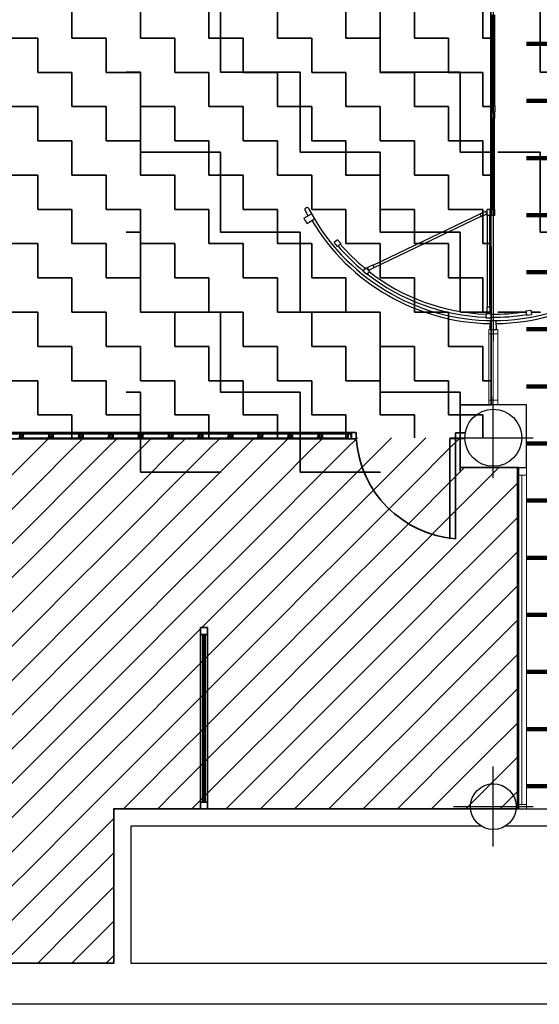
# Model space of a CAD drawing. Header units: metres. Extents: x -1 to 438, y -6 to 52.
# Tile 9 of 17: x 416.84 to 421.39, y 12.84 to 21.46. Entities that reach past the tile are written whole.
import ezdxf

# ---------------------------------------------------------------- set-up
doc = ezdxf.new("R2010")
doc.units = ezdxf.units.M
doc.linetypes.add('CONTINUA', pattern=[0])
doc.linetypes.add('STRICHPUNKT', pattern=[25.4, 12.7, -6.35, 0, -6.35])
for name, color, linetype, lineweight in [('PB  SOSTRE ENDERROCAT', 7, 'CONTINUA', 25), ('PB MURS ACTUAL', 7, 'CONTINUA', 25), ('PB MURS ENDERROCAT', 7, 'CONTINUA', 25)]:
    doc.layers.add(name, color=color, linetype=linetype, lineweight=lineweight)
pattern_1 = [(0, (1.4, 1.4), (0.7, 0.7), [0.7, -0.7]), (90, (1.4, 1.4), (-0.7, 0.7), [0.7, -0.7])]

# ---------------------------------------------------------------- blocks, each defined once
blk = doc.blocks.new('TRAMA_0')
at = {"layer": 'PB  SOSTRE ENDERROCAT', "color": 2, "linetype": 'CONTINUA', "lineweight": 35, "transparency": 33554687}
for p, q in [((417, 17.7), (417.1008, 17.8008)), ((417.3, 17.7), (417.4008, 17.8008)), ((417.6, 17.7), (417.7008, 17.8008)), ((417.9, 17.7), (418.0008, 17.8008)), ((418.2, 17.7), (418.3008, 17.8008)), ((418.5, 17.7), (418.6008, 17.8008)), ((418.8, 17.7), (418.9008, 17.8008)), ((419.1, 17.7), (419.2008, 17.8008)), ((419.4, 17.7), (419.5008, 17.8008)), ((419.7, 17.7), (419.8008, 17.8008)), ((420, 17.7), (420.1008, 17.8008)), ((420.3, 17.7), (420.4008, 17.8008)), ((420.6, 17.7), (420.7008, 17.8008)), ((420.6, 17.4), (420.7397, 17.5397)), ((420.9, 17.4), (421.0397, 17.5397)), ((421.2, 17.4), (421.211, 17.411)), ((421.2, 17.1), (421.211, 17.111)), ((421.2, 16.8), (421.211, 16.811)), ((421.2, 16.5), (421.211, 16.511)), ((421.2, 16.2), (421.211, 16.211)), ((421.2, 15.9), (421.211, 15.911)), ((421.2, 15.6), (421.211, 15.611)), ((421.2, 15.3), (421.211, 15.311)), ((421.2, 15), (421.211, 15.011)), ((421.2, 14.7), (421.211, 14.711)), ((417.6, 14.4), (417.6671, 14.4671)), ((417.6, 14.1), (417.6671, 14.1671)), ((417.6, 13.8), (417.6671, 13.8671)), ((417.6, 13.5), (417.6671, 13.5671)), ((417.6006, 13.2006), (417.6671, 13.2671))]:
    blk.add_line(p, q, dxfattribs=at)
for points in [[(416.7, 17.4), (417, 17.7), (417, 17.7)], [(417, 17.4), (417.3, 17.7), (417.3, 17.7)], [(417.3, 17.4), (417.6, 17.7), (417.6, 17.7)], [(417.6, 17.4), (417.9, 17.7), (417.9, 17.7)], [(417.9, 17.4), (418.2, 17.7), (418.2, 17.7)], [(418.2, 17.4), (418.5, 17.7), (418.5, 17.7)], [(418.5, 17.4), (418.8, 17.7), (418.8, 17.7)], [(418.8, 17.4), (419.1, 17.7), (419.1, 17.7)], [(419.1, 17.4), (419.4, 17.7), (419.4, 17.7)], [(419.4, 17.4), (419.7, 17.7), (419.7, 17.7)], [(419.7, 17.4), (420, 17.7), (420, 17.7)], [(420, 17.4), (420.3, 17.7), (420.3, 17.7)], [(420.3, 17.4), (420.6, 17.7), (420.6, 17.7)], [(416.7, 17.1), (417, 17.4), (417, 17.4)], [(417, 17.1), (417.3, 17.4), (417.3, 17.4)], [(417.3, 17.1), (417.6, 17.4), (417.6, 17.4)], [(417.6, 17.1), (417.9, 17.4), (417.9, 17.4)], [(417.9, 17.1), (418.2, 17.4), (418.2, 17.4)], [(418.2, 17.1), (418.5, 17.4), (418.5, 17.4)], [(418.5, 17.1), (418.8, 17.4), (418.8, 17.4)], [(418.8, 17.1), (419.1, 17.4), (419.1, 17.4)], [(419.1, 17.1), (419.4, 17.4), (419.4, 17.4)], [(419.4, 17.1), (419.7, 17.4), (419.7, 17.4)], [(419.7, 17.1), (420, 17.4), (420, 17.4)], [(420, 17.1), (420.3, 17.4), (420.3, 17.4)], [(420.3, 17.1), (420.6, 17.4), (420.6, 17.4)], [(420.6, 17.1), (420.9, 17.4), (420.9, 17.4)], [(420.9, 17.1), (421.2, 17.4), (421.2, 17.4)], [(416.7, 16.8), (417, 17.1), (417, 17.1)], [(417, 16.8), (417.3, 17.1), (417.3, 17.1)], [(417.3, 16.8), (417.6, 17.1), (417.6, 17.1)], [(417.6, 16.8), (417.9, 17.1), (417.9, 17.1)], [(417.9, 16.8), (418.2, 17.1), (418.2, 17.1)], [(418.2, 16.8), (418.5, 17.1), (418.5, 17.1)], [(418.5, 16.8), (418.8, 17.1), (418.8, 17.1)], [(418.8, 16.8), (419.1, 17.1), (419.1, 17.1)], [(419.1, 16.8), (419.4, 17.1), (419.4, 17.1)], [(419.4, 16.8), (419.7, 17.1), (419.7, 17.1)], [(419.7, 16.8), (420, 17.1), (420, 17.1)], [(420, 16.8), (420.3, 17.1), (420.3, 17.1)], [(420.3, 16.8), (420.6, 17.1), (420.6, 17.1)], [(420.6, 16.8), (420.9, 17.1), (420.9, 17.1)], [(420.9, 16.8), (421.2, 17.1), (421.2, 17.1)], [(416.7, 16.5), (417, 16.8), (417, 16.8)], [(417, 16.5), (417.3, 16.8), (417.3, 16.8)], [(417.3, 16.5), (417.6, 16.8), (417.6, 16.8)], [(417.6, 16.5), (417.9, 16.8), (417.9, 16.8)], [(417.9, 16.5), (418.2, 16.8), (418.2, 16.8)], [(418.2, 16.5), (418.5, 16.8), (418.5, 16.8)], [(418.5, 16.5), (418.8, 16.8), (418.8, 16.8)], [(418.8, 16.5), (419.1, 16.8), (419.1, 16.8)], [(419.1, 16.5), (419.4, 16.8), (419.4, 16.8)], [(419.4, 16.5), (419.7, 16.8), (419.7, 16.8)], [(419.7, 16.5), (420, 16.8), (420, 16.8)], [(420, 16.5), (420.3, 16.8), (420.3, 16.8)], [(420.3, 16.5), (420.6, 16.8), (420.6, 16.8)], [(420.6, 16.5), (420.9, 16.8), (420.9, 16.8)], [(420.9, 16.5), (421.2, 16.8), (421.2, 16.8)], [(416.7, 16.2), (417, 16.5), (417, 16.5)], [(417, 16.2), (417.3, 16.5), (417.3, 16.5)], [(417.3, 16.2), (417.6, 16.5), (417.6, 16.5)], [(417.6, 16.2), (417.9, 16.5), (417.9, 16.5)], [(417.9, 16.2), (418.2, 16.5), (418.2, 16.5)], [(418.2, 16.2), (418.5, 16.5), (418.5, 16.5)], [(418.5, 16.2), (418.8, 16.5), (418.8, 16.5)], [(418.8, 16.2), (419.1, 16.5), (419.1, 16.5)], [(419.1, 16.2), (419.4, 16.5), (419.4, 16.5)], [(419.4, 16.2), (419.7, 16.5), (419.7, 16.5)], [(419.7, 16.2), (420, 16.5), (420, 16.5)], [(420, 16.2), (420.3, 16.5), (420.3, 16.5)], [(420.3, 16.2), (420.6, 16.5), (420.6, 16.5)], [(420.6, 16.2), (420.9, 16.5), (420.9, 16.5)], [(420.9, 16.2), (421.2, 16.5), (421.2, 16.5)], [(416.7, 15.9), (417, 16.2), (417, 16.2)], [(417, 15.9), (417.3, 16.2), (417.3, 16.2)], [(417.3, 15.9), (417.6, 16.2), (417.6, 16.2)], [(417.6, 15.9), (417.9, 16.2), (417.9, 16.2)], [(417.9, 15.9), (418.2, 16.2), (418.2, 16.2)], [(418.2, 15.9), (418.5, 16.2), (418.5, 16.2)], [(418.5, 15.9), (418.8, 16.2), (418.8, 16.2)], [(418.8, 15.9), (419.1, 16.2), (419.1, 16.2)], [(419.1, 15.9), (419.4, 16.2), (419.4, 16.2)], [(419.4, 15.9), (419.7, 16.2), (419.7, 16.2)], [(419.7, 15.9), (420, 16.2), (420, 16.2)], [(420, 15.9), (420.3, 16.2), (420.3, 16.2)], [(420.3, 15.9), (420.6, 16.2), (420.6, 16.2)], [(420.6, 15.9), (420.9, 16.2), (420.9, 16.2)], [(420.9, 15.9), (421.2, 16.2), (421.2, 16.2)], [(416.7, 15.6), (417, 15.9), (417, 15.9)], [(417, 15.6), (417.3, 15.9), (417.3, 15.9)], [(417.3, 15.6), (417.6, 15.9), (417.6, 15.9)], [(417.6, 15.6), (417.9, 15.9), (417.9, 15.9)], [(417.9, 15.6), (418.2, 15.9), (418.2, 15.9)], [(418.2, 15.6), (418.5, 15.9), (418.5, 15.9)], [(418.5, 15.6), (418.8, 15.9), (418.8, 15.9)], [(418.8, 15.6), (419.1, 15.9), (419.1, 15.9)], [(419.1, 15.6), (419.4, 15.9), (419.4, 15.9)], [(419.4, 15.6), (419.7, 15.9), (419.7, 15.9)], [(419.7, 15.6), (420, 15.9), (420, 15.9)], [(420, 15.6), (420.3, 15.9), (420.3, 15.9)], [(420.3, 15.6), (420.6, 15.9), (420.6, 15.9)], [(420.6, 15.6), (420.9, 15.9), (420.9, 15.9)], [(420.9, 15.6), (421.2, 15.9), (421.2, 15.9)], [(416.7, 15.3), (417, 15.6), (417, 15.6)], [(417, 15.3), (417.3, 15.6), (417.3, 15.6)], [(417.3, 15.3), (417.6, 15.6), (417.6, 15.6)], [(417.6, 15.3), (417.9, 15.6), (417.9, 15.6)], [(417.9, 15.3), (418.2, 15.6), (418.2, 15.6)], [(418.2, 15.3), (418.5, 15.6), (418.5, 15.6)], [(418.5, 15.3), (418.8, 15.6), (418.8, 15.6)], [(418.8, 15.3), (419.1, 15.6), (419.1, 15.6)], [(419.1, 15.3), (419.4, 15.6), (419.4, 15.6)], [(419.4, 15.3), (419.7, 15.6), (419.7, 15.6)], [(419.7, 15.3), (420, 15.6), (420, 15.6)], [(420, 15.3), (420.3, 15.6), (420.3, 15.6)], [(420.3, 15.3), (420.6, 15.6), (420.6, 15.6)], [(420.6, 15.3), (420.9, 15.6), (420.9, 15.6)], [(420.9, 15.3), (421.2, 15.6), (421.2, 15.6)], [(416.7, 15), (417, 15.3), (417, 15.3)], [(417, 15), (417.3, 15.3), (417.3, 15.3)], [(417.3, 15), (417.6, 15.3), (417.6, 15.3)], [(417.6, 15), (417.9, 15.3), (417.9, 15.3)], [(417.9, 15), (418.2, 15.3), (418.2, 15.3)], [(418.2, 15), (418.5, 15.3), (418.5, 15.3)], [(418.5, 15), (418.8, 15.3), (418.8, 15.3)], [(418.8, 15), (419.1, 15.3), (419.1, 15.3)], [(419.1, 15), (419.4, 15.3), (419.4, 15.3)], [(419.4, 15), (419.7, 15.3), (419.7, 15.3)], [(419.7, 15), (420, 15.3), (420, 15.3)], [(420, 15), (420.3, 15.3), (420.3, 15.3)], [(420.3, 15), (420.6, 15.3), (420.6, 15.3)], [(420.6, 15), (420.9, 15.3), (420.9, 15.3)], [(420.9, 15), (421.2, 15.3), (421.2, 15.3)], [(416.7, 14.7), (417, 15), (417, 15)], [(417, 14.7), (417.3, 15), (417.3, 15)], [(417.3, 14.7), (417.6, 15), (417.6, 15)], [(417.6, 14.7), (417.9, 15), (417.9, 15)], [(417.9, 14.7), (418.2, 15), (418.2, 15)], [(418.2, 14.7), (418.5, 15), (418.5, 15)], [(418.5, 14.7), (418.8, 15), (418.8, 15)], [(418.8, 14.7), (419.1, 15), (419.1, 15)], [(419.1, 14.7), (419.4, 15), (419.4, 15)], [(419.4, 14.7), (419.7, 15), (419.7, 15)], [(419.7, 14.7), (420, 15), (420, 15)], [(420, 14.7), (420.3, 15), (420.3, 15)], [(420.3, 14.7), (420.6, 15), (420.6, 15)], [(420.6, 14.7), (420.9, 15), (420.9, 15)], [(420.9, 14.7), (421.2, 15), (421.2, 15)], [(416.7, 14.4), (417, 14.7), (417, 14.7)], [(417, 14.4), (417.3, 14.7), (417.3, 14.7)], [(417.3, 14.4), (417.6, 14.7), (417.6, 14.7)], [(417.7515, 14.5515), (417.9, 14.7), (417.9, 14.7)], [(418.0514, 14.5514), (418.2, 14.7), (418.2, 14.7)], [(418.3514, 14.5514), (418.5, 14.7), (418.5, 14.7)], [(418.6513, 14.5513), (418.8, 14.7), (418.8, 14.7)], [(418.9512, 14.5512), (419.1, 14.7), (419.1, 14.7)], [(419.2511, 14.5511), (419.4, 14.7), (419.4, 14.7)], [(419.551, 14.551), (419.7, 14.7), (419.7, 14.7)], [(419.8509, 14.5509), (420, 14.7), (420, 14.7)], [(420.1509, 14.5509), (420.3, 14.7), (420.3, 14.7)], [(420.4508, 14.5508), (420.6, 14.7), (420.6, 14.7)], [(420.7507, 14.5507), (420.9, 14.7), (420.9, 14.7)], [(421.0506, 14.5506), (421.2, 14.7), (421.2, 14.7)], [(416.7, 14.1), (417, 14.4), (417, 14.4)], [(417, 14.1), (417.3, 14.4), (417.3, 14.4)], [(417.3, 14.1), (417.6, 14.4), (417.6, 14.4)], [(416.7, 13.8), (417, 14.1), (417, 14.1)], [(417, 13.8), (417.3, 14.1), (417.3, 14.1)], [(417.3, 13.8), (417.6, 14.1), (417.6, 14.1)], [(416.7, 13.5), (417, 13.8), (417, 13.8)], [(417, 13.5), (417.3, 13.8), (417.3, 13.8)], [(417.3, 13.5), (417.6, 13.8), (417.6, 13.8)], [(416.7006, 13.2006), (417, 13.5), (417, 13.5)], [(417.0006, 13.2006), (417.3, 13.5), (417.3, 13.5)], [(417.3006, 13.2006), (417.6, 13.5), (417.6, 13.5)]]:
    blk.add_lwpolyline(points, dxfattribs=at)

msp = doc.modelspace()

# ---------------------------------------------------------------- hatches: boundary and pattern name
at = {"layer": 'PB  SOSTRE ENDERROCAT', "linetype": 'CONTINUA', "lineweight": 200, "transparency": 33554687}
h = msp.add_hatch(dxfattribs=at)
h.set_pattern_fill('TRAMA', color=41, scale=0.25, style=0, pattern_type=2)
h.set_pattern_definition([(0, (0.5, 0.5), (0.25, 0.25), [0.25, -0.25]), (90, (0.5, 0.5), (-0.25, 0.25), [0.25, -0.25])])
h.paths.add_polyline_path([(421.3569, 23.6435), (421.281, 23.6435), (421.281, 14.5508), (421.3569, 14.5508), (421.3569, 14.5496), (424.0116, 14.5496), (426.6269, 27.1696), (421.3569, 27.1696)], flags=0)
at = {"layer": 'PB  SOSTRE ENDERROCAT', "linetype": 'CONTINUA', "lineweight": 35, "transparency": 33554687}
h = msp.add_hatch(dxfattribs=at)
h.set_pattern_fill('TRAMA', color=2, scale=0.3, style=0, pattern_type=2)
h.set_pattern_definition([(0, (0.6, 0.6), (0.3, 0.3), [0.3, -0.3]), (90, (0.6, 0.6), (-0.3, 0.3), [0.3, -0.3])])
h.paths.add_polyline_path([(416.7064, 23.7049), (416.7064, 17.8008), (420.9692, 17.8008), (420.9692, 23.7049)], flags=0)
at = {"layer": 'PB MURS ENDERROCAT', "linetype": 'CONTINUA', "lineweight": 35, "transparency": 33554687}
h = msp.add_hatch(dxfattribs=at)
h.set_pattern_fill('TRAMA', color=2, scale=0.7, style=0, pattern_type=2)
h.set_pattern_definition(pattern_1)
h.paths.add_polyline_path([(420.7364, 24.2035), (421.1364, 24.2035), (421.1364, 25.8908), (415.8764, 25.8908), (415.8764, 24.3712), (417.7755, 24.3712), (417.7755, 17.4957), (420.7016, 17.4957), (420.7016, 18.0897), (420.9666, 18.0897), (420.967, 18.8028), (420.8452, 18.8092), (420.7478, 18.8195), (420.6511, 18.8348), (420.5553, 18.8551), (420.4608, 18.8805), (420.3676, 18.9107), (420.2762, 18.9458), (420.1868, 18.9856), (420.0995, 19.0301), (420.0147, 19.079), (419.9326, 19.1324), (419.8534, 19.1899), (419.7773, 19.2515), (419.7046, 19.3171), (419.6353, 19.3863), (419.5698, 19.4591), (419.5082, 19.5352), (419.4506, 19.6144), (419.3973, 19.6965), (419.3484, 19.7813), (419.3416, 19.7945), (419.3824, 19.8162), (419.3927, 19.7945), (419.5155, 19.601), (419.5937, 19.5064), (419.6206, 19.5283), (419.6243, 19.5235), (419.6846, 19.4537), (419.7485, 19.3871), (419.8157, 19.3239), (419.8862, 19.2644), (419.9596, 19.2086), (420.0359, 19.1567), (420.1149, 19.109), (420.1961, 19.0654), (420.2796, 19.0261), (420.365, 18.9912), (420.4521, 18.9609), (420.5407, 18.9351), (420.6305, 18.9141), (420.7213, 18.8977), (420.8129, 18.8862), (420.9049, 18.8794), (420.9716, 18.878), (420.9716, 22.4228), (420.9141, 22.4216), (420.822, 22.4149), (420.7305, 22.4034), (420.6618, 22.3911), (420.6524, 22.4398), (420.5627, 22.4207), (420.4698, 22.3958), (420.3782, 22.3661), (420.2884, 22.3316), (420.2004, 22.2924), (420.1147, 22.2487), (420.0313, 22.2006), (419.9506, 22.1482), (419.8727, 22.0916), (419.7979, 22.031), (419.7264, 21.9666), (419.6583, 21.8986), (419.5939, 21.827), (419.5333, 21.7522), (419.4768, 21.6744), (419.4243, 21.5936), (419.3762, 21.5103), (419.3685, 21.4951), (419.342, 21.5091), (419.3498, 21.5246), (419.3987, 21.6093), (419.452, 21.6914), (419.5095, 21.7705), (419.5711, 21.8465), (419.6365, 21.9192), (419.7057, 21.9884), (419.7784, 22.0538), (419.8544, 22.1154), (419.9336, 22.1729), (420.0156, 22.2262), (420.1003, 22.2751), (420.1875, 22.3195), (420.2769, 22.3593), (420.3682, 22.3944), (420.4612, 22.4246), (420.5557, 22.4499), (420.6514, 22.4702), (420.748, 22.4855), (420.8453, 22.4958), (420.943, 22.5009), (420.969, 22.5009), (420.9696, 23.6435), (420.7364, 23.6435)], flags=0)
h = msp.add_hatch(dxfattribs=at)
h.set_pattern_fill('TRAMA', color=2, scale=0.7, style=0, pattern_type=2)
h.set_pattern_definition(pattern_1)
h.paths.add_polyline_path([(422.7581, 21.132), (422.7295, 21.22), (422.6857, 21.3519), (422.6435, 21.4416), (422.6173, 21.4961), (422.6154, 21.4951), (422.6076, 21.5103), (422.5595, 21.5936), (422.5071, 21.6744), (422.4505, 21.7522), (422.4059, 21.8073), (422.3631, 21.7726), (422.3123, 21.8328), (422.2492, 21.9001), (422.1826, 21.9639), (422.1128, 22.0243), (422.04, 22.0809), (421.9643, 22.1336), (421.8859, 22.1822), (421.8051, 22.2267), (421.7221, 22.2669), (421.637, 22.3027), (421.5503, 22.334), (421.462, 22.3607), (421.3724, 22.3828), (421.2818, 22.4002), (421.1904, 22.4127), (421.0985, 22.4205), (421.0316, 22.4227), (421.0316, 18.8786), (421.0893, 18.8804), (421.1812, 18.8881), (421.2726, 18.9006), (421.322, 18.91), (421.3274, 18.8821), (421.4265, 18.9048), (421.5329, 18.9321), (421.6475, 18.9743), (421.7491, 19.0145), (421.858, 19.0713), (421.9532, 19.1236), (422.0546, 19.1944), (422.1418, 19.2577), (422.2342, 19.3416), (422.3119, 19.4146), (422.3939, 19.5109), (422.4608, 19.5918), (422.531, 19.6997), (422.5861, 19.7865), (422.6435, 19.9057), (422.6857, 19.9954), (422.7295, 20.1273), (422.7581, 20.2153), (422.7876, 20.3668), (422.8021, 20.4426), (422.8169, 20.6737), (422.8021, 20.9047), (422.7876, 20.9805)], flags=0)

# ---------------------------------------------------------------- linework, layer by layer
at = {"layer": 'PB  SOSTRE ENDERROCAT', "color": 2, "linetype": 'CONTINUA', "lineweight": 35, "transparency": 33554687}
for p, q in [((417.6671, 14.5515), (421.211, 14.5506)), ((411.2064, 13.2016), (417.6671, 13.1998))]:
    msp.add_line(p, q, dxfattribs=at)
for points in [[(420.7016, 18.0897), (420.9716, 18.0897), (420.9666, 23.6426), (420.7364, 23.6435), (420.7364, 24.2035), (421.1364, 24.2035), (421.1364, 25.8908)], [(421.211, 14.5506), (421.211, 17.5397), (420.7016, 17.5397), (420.7016, 18.0897)], [(417.6671, 14.5505), (417.6671, 14.5507), (417.6671, 13.2006)]]:
    msp.add_lwpolyline(points, dxfattribs=at)
at = {"layer": 'PB MURS ACTUAL', "color": 180, "linetype": 'STRICHPUNKT', "transparency": 33554687}
msp.add_line((420.9916, 22.6546), (420.9916, 18.6479), dxfattribs=at)
at = {"layer": 'PB MURS ACTUAL', "color": 180, "transparency": 33554687}
for p, q in [((420.9802, 21.5027), (420.9802, 20.7068)), ((421.003, 21.5027), (421.003, 20.7068)), ((420.9779, 20.7068), (420.9779, 20.6535)), ((420.9779, 20.7068), (421.0053, 20.7068)), ((421.0053, 20.7068), (421.0053, 20.6535)), ((420.9779, 20.6535), (421.0053, 20.6535)), ((420.9779, 20.5958), (420.9779, 20.649)), ((421.0053, 20.649), (420.9779, 20.649)), ((421.0053, 20.5958), (421.0053, 20.649)), ((421.0053, 20.5958), (420.9779, 20.5958)), ((420.9802, 19.7998), (420.9802, 20.5958)), ((421.003, 19.7998), (421.003, 20.5958)), ((419.3313, 19.7234), (419.399, 19.7612)), ((419.3481, 19.8125), (419.3535, 19.8153)), ((419.9383, 19.3127), (420.8763, 19.7606)), ((420.8753, 19.7627), (420.9234, 19.7856)), ((420.8871, 19.738), (420.8753, 19.7627)), ((420.8871, 19.738), (420.9351, 19.7609)), ((420.9351, 19.7609), (420.9234, 19.7856)), ((420.9642, 19.7998), (420.9369, 19.7998)), ((420.9369, 19.7466), (420.9369, 19.7998)), ((420.9642, 19.7466), (420.9369, 19.7466)), ((420.9391, 18.9446), (420.9391, 19.7466)), ((420.9619, 18.9446), (420.9619, 19.7466)), ((420.9642, 19.7466), (420.9642, 19.7998)), ((420.9779, 19.7466), (420.9779, 19.7998)), ((421.0053, 19.7998), (420.9779, 19.7998)), ((421.0053, 19.7466), (420.9779, 19.7466)), ((421.0053, 19.7466), (421.0053, 19.7998)), ((419.3579, 19.6773), (419.4245, 19.717)), ((419.9482, 19.2921), (420.8861, 19.74)), ((419.6266, 19.5344), (419.5972, 19.5103)), ((419.6266, 19.4754), (419.5972, 19.5103)), ((419.6553, 19.5002), (419.6266, 19.5344)), ((419.6553, 19.5002), (419.6266, 19.4754)), ((419.8893, 19.2919), (419.9374, 19.3148)), ((419.9491, 19.2901), (419.9374, 19.3148)), ((419.8731, 19.2876), (419.849, 19.2582)), ((419.8847, 19.2298), (419.849, 19.2582)), ((419.908, 19.2597), (419.8731, 19.2876)), ((419.908, 19.2597), (419.8847, 19.2298)), ((419.9011, 19.2672), (419.8893, 19.2919)), ((419.9011, 19.2672), (419.9491, 19.2901)), ((420.9282, 18.8887), (420.9269, 18.8508)), ((420.9282, 18.8887), (420.9729, 18.8877)), ((420.9369, 18.8914), (420.9369, 18.9446)), ((420.9642, 18.9446), (420.9369, 18.9446)), ((420.9642, 18.8914), (420.9369, 18.8914)), ((420.9642, 18.8914), (420.9642, 18.9446)), ((420.9729, 18.8877), (420.9725, 18.8497)), ((421.2763, 18.9108), (421.3203, 18.9185)), ((421.2763, 18.9108), (421.2825, 18.8732)), ((421.2825, 18.8732), (421.3274, 18.8812)), ((421.3203, 18.9185), (421.3274, 18.8812)), ((420.9269, 18.8508), (420.9725, 18.8497)), ((420.965, 18.7494), (420.9661, 18.827)), ((421.0182, 18.7494), (421.0171, 18.827)), ((421.2811, 18.0897), (420.7016, 18.0897)), ((420.7016, 18.0897), (420.7016, 17.5397)), ((421.281, 17.5397), (421.2811, 18.0897)), ((416.6263, 17.8421), (416.8483, 17.8421)), ((416.6263, 17.8361), (416.8483, 17.8361)), ((416.8423, 17.8361), (416.8483, 17.8361)), ((416.8423, 17.8151), (416.8423, 17.8361)), ((416.8483, 17.8151), (416.8483, 17.8361)), ((416.8623, 17.8221), (416.8623, 17.8011)), ((416.8623, 17.8011), (417.0843, 17.8011)), ((416.8623, 17.8011), (416.8683, 17.8011)), ((416.8623, 17.7951), (417.0843, 17.7951)), ((416.8683, 17.8221), (416.8683, 17.8011)), ((416.8683, 17.8221), (416.8683, 17.8011)), ((416.8683, 17.8011), (416.8743, 17.8011)), ((416.8743, 17.8221), (416.8743, 17.8011)), ((416.8883, 17.8421), (417.1103, 17.8421)), ((416.8883, 17.8361), (417.1103, 17.8361)), ((417.0983, 17.8361), (417.1043, 17.8361)), ((417.0983, 17.8151), (417.0983, 17.8361)), ((417.1043, 17.8361), (417.1103, 17.8361)), ((417.1043, 17.8151), (417.1043, 17.8361)), ((417.1043, 17.8151), (417.1043, 17.8361)), ((417.1103, 17.8151), (417.1103, 17.8361)), ((417.1243, 17.8221), (417.1243, 17.8011)), ((417.1243, 17.8011), (417.3463, 17.8011)), ((417.1243, 17.8011), (417.1303, 17.8011)), ((417.1243, 17.7951), (417.3463, 17.7951)), ((417.1303, 17.8221), (417.1303, 17.8011)), ((417.1303, 17.8221), (417.1303, 17.8011)), ((417.1303, 17.8011), (417.1363, 17.8011)), ((417.1363, 17.8221), (417.1363, 17.8011)), ((417.1503, 17.8421), (417.3723, 17.8421)), ((417.1503, 17.8361), (417.3723, 17.8361)), ((417.3603, 17.8361), (417.3663, 17.8361)), ((417.3603, 17.8151), (417.3603, 17.8361)), ((417.3663, 17.8361), (417.3723, 17.8361)), ((417.3663, 17.8151), (417.3663, 17.8361)), ((417.3663, 17.8151), (417.3663, 17.8361)), ((417.3723, 17.8151), (417.3723, 17.8361)), ((417.3863, 17.8221), (417.3863, 17.8011)), ((417.3863, 17.8011), (417.6083, 17.8011)), ((417.3863, 17.8011), (417.3923, 17.8011)), ((417.3863, 17.7951), (417.6083, 17.7951)), ((417.3923, 17.8221), (417.3923, 17.8011)), ((417.3923, 17.8221), (417.3923, 17.8011)), ((417.3923, 17.8011), (417.3983, 17.8011)), ((417.3983, 17.8221), (417.3983, 17.8011)), ((417.4123, 17.8421), (417.6343, 17.8421)), ((417.4123, 17.8361), (417.6343, 17.8361)), ((417.6223, 17.8361), (417.6283, 17.8361)), ((417.6223, 17.8151), (417.6223, 17.8361)), ((417.6283, 17.8361), (417.6343, 17.8361)), ((417.6283, 17.8151), (417.6283, 17.8361)), ((417.6283, 17.8151), (417.6283, 17.8361)), ((417.6343, 17.8151), (417.6343, 17.8361)), ((417.6483, 17.8221), (417.6483, 17.8011)), ((417.6483, 17.8011), (417.8703, 17.8011)), ((417.6483, 17.8011), (417.6543, 17.8011)), ((417.6483, 17.7951), (417.8703, 17.7951)), ((417.6543, 17.8221), (417.6543, 17.8011)), ((417.6543, 17.8221), (417.6543, 17.8011)), ((417.6543, 17.8011), (417.6603, 17.8011)), ((417.6603, 17.8221), (417.6603, 17.8011)), ((417.6743, 17.8421), (417.8963, 17.8421)), ((417.6743, 17.8361), (417.8963, 17.8361)), ((417.8843, 17.8361), (417.8903, 17.8361)), ((417.8843, 17.8151), (417.8843, 17.8361)), ((417.8903, 17.8361), (417.8963, 17.8361)), ((417.8903, 17.8151), (417.8903, 17.8361)), ((417.8903, 17.8151), (417.8903, 17.8361)), ((417.8963, 17.8151), (417.8963, 17.8361)), ((417.9103, 17.8221), (417.9103, 17.8011)), ((417.9103, 17.8011), (418.1323, 17.8011)), ((417.9103, 17.8011), (417.9163, 17.8011)), ((417.9103, 17.7951), (418.1323, 17.7951)), ((417.9163, 17.8221), (417.9163, 17.8011)), ((417.9163, 17.8221), (417.9163, 17.8011)), ((417.9163, 17.8011), (417.9223, 17.8011)), ((417.9223, 17.8221), (417.9223, 17.8011)), ((417.9363, 17.8421), (418.1583, 17.8421)), ((417.9363, 17.8361), (418.1583, 17.8361)), ((418.1463, 17.8361), (418.1523, 17.8361)), ((418.1463, 17.8151), (418.1463, 17.8361)), ((418.1523, 17.8361), (418.1583, 17.8361)), ((418.1523, 17.8151), (418.1523, 17.8361)), ((418.1523, 17.8151), (418.1523, 17.8361)), ((418.1583, 17.8151), (418.1583, 17.8361)), ((418.1723, 17.8221), (418.1723, 17.8011)), ((418.1723, 17.8011), (418.3943, 17.8011)), ((418.1723, 17.8011), (418.1783, 17.8011)), ((418.1723, 17.7951), (418.3943, 17.7951)), ((418.1783, 17.8221), (418.1783, 17.8011)), ((418.1783, 17.8221), (418.1783, 17.8011)), ((418.1783, 17.8011), (418.1843, 17.8011)), ((418.1843, 17.8221), (418.1843, 17.8011)), ((418.1983, 17.8421), (418.4203, 17.8421)), ((418.1983, 17.8361), (418.4203, 17.8361)), ((418.4083, 17.8361), (418.4143, 17.8361)), ((418.4083, 17.8151), (418.4083, 17.8361)), ((418.4143, 17.8361), (418.4203, 17.8361)), ((418.4143, 17.8151), (418.4143, 17.8361)), ((418.4143, 17.8151), (418.4143, 17.8361)), ((418.4203, 17.8151), (418.4203, 17.8361)), ((418.4343, 17.8221), (418.4343, 17.8011)), ((418.4343, 17.8011), (418.6563, 17.8011)), ((418.4343, 17.8011), (418.4403, 17.8011)), ((418.4343, 17.7951), (418.6563, 17.7951)), ((418.4403, 17.8221), (418.4403, 17.8011)), ((418.4403, 17.8221), (418.4403, 17.8011)), ((418.4403, 17.8011), (418.4463, 17.8011)), ((418.4463, 17.8221), (418.4463, 17.8011)), ((418.4603, 17.8421), (418.6823, 17.8421)), ((418.4603, 17.8361), (418.6823, 17.8361)), ((418.6703, 17.8361), (418.6763, 17.8361)), ((418.6703, 17.8151), (418.6703, 17.8361)), ((418.6763, 17.8361), (418.6823, 17.8361)), ((418.6763, 17.8151), (418.6763, 17.8361)), ((418.6763, 17.8151), (418.6763, 17.8361)), ((418.6823, 17.8151), (418.6823, 17.8361)), ((418.6963, 17.8221), (418.6963, 17.8011)), ((418.6963, 17.8011), (418.9183, 17.8011)), ((418.6963, 17.8011), (418.7023, 17.8011)), ((418.6963, 17.7951), (418.9183, 17.7951)), ((418.7023, 17.8221), (418.7023, 17.8011)), ((418.7023, 17.8221), (418.7023, 17.8011)), ((418.7023, 17.8011), (418.7083, 17.8011)), ((418.7083, 17.8221), (418.7083, 17.8011)), ((418.7223, 17.8421), (418.9443, 17.8421)), ((418.7223, 17.8361), (418.9443, 17.8361)), ((418.9323, 17.8361), (418.9383, 17.8361)), ((418.9323, 17.8151), (418.9323, 17.8361)), ((418.9383, 17.8361), (418.9443, 17.8361)), ((418.9383, 17.8151), (418.9383, 17.8361)), ((418.9383, 17.8151), (418.9383, 17.8361)), ((418.9443, 17.8151), (418.9443, 17.8361)), ((418.9583, 17.8221), (418.9583, 17.8011)), ((418.9583, 17.8011), (419.1803, 17.8011)), ((418.9583, 17.8011), (418.9643, 17.8011)), ((418.9583, 17.7951), (419.1803, 17.7951)), ((418.9643, 17.8221), (418.9643, 17.8011)), ((418.9643, 17.8221), (418.9643, 17.8011)), ((418.9643, 17.8011), (418.9703, 17.8011)), ((418.9703, 17.8221), (418.9703, 17.8011)), ((418.9843, 17.8421), (419.2063, 17.8421)), ((418.9843, 17.8361), (419.2063, 17.8361)), ((419.1943, 17.8361), (419.2003, 17.8361)), ((419.1943, 17.8151), (419.1943, 17.8361)), ((419.2003, 17.8361), (419.2063, 17.8361)), ((419.2003, 17.8151), (419.2003, 17.8361)), ((419.2003, 17.8151), (419.2003, 17.8361)), ((419.2063, 17.8151), (419.2063, 17.8361)), ((419.2203, 17.8221), (419.2203, 17.8011)), ((419.2203, 17.8011), (419.4423, 17.8011)), ((419.2203, 17.8011), (419.2263, 17.8011)), ((419.2203, 17.7951), (419.4423, 17.7951)), ((419.2263, 17.8221), (419.2263, 17.8011)), ((419.2263, 17.8221), (419.2263, 17.8011)), ((419.2263, 17.8011), (419.2323, 17.8011)), ((419.2323, 17.8221), (419.2323, 17.8011)), ((419.2463, 17.8421), (419.4683, 17.8421)), ((419.2463, 17.8361), (419.4683, 17.8361)), ((419.4563, 17.8361), (419.4623, 17.8361)), ((419.4563, 17.8151), (419.4563, 17.8361)), ((419.4623, 17.8151), (419.4623, 17.8361)), ((419.4623, 17.8361), (419.4683, 17.8361)), ((419.4623, 17.8151), (419.4623, 17.8361)), ((419.4683, 17.8151), (419.4683, 17.8361)), ((419.4823, 17.8221), (419.4823, 17.8011)), ((419.4823, 17.8011), (419.4883, 17.8011)), ((419.4823, 17.8011), (419.7043, 17.8011)), ((419.4823, 17.7951), (419.7043, 17.7951)), ((419.4883, 17.8221), (419.4883, 17.8011)), ((419.4883, 17.8221), (419.4883, 17.8011)), ((419.4883, 17.8011), (419.4943, 17.8011)), ((419.4943, 17.8221), (419.4943, 17.8011)), ((419.5083, 17.8421), (419.7303, 17.8421)), ((419.5083, 17.8361), (419.7303, 17.8361)), ((419.7183, 17.8361), (419.7243, 17.8361)), ((419.7183, 17.8151), (419.7183, 17.8361)), ((419.7243, 17.8151), (419.7243, 17.8361)), ((419.7443, 17.8221), (419.7443, 17.8011)), ((419.7443, 17.8011), (419.7503, 17.8011)), ((419.7503, 17.8221), (419.7503, 17.8011)), ((420.7016, 17.5397), (421.281, 17.5397))]:
    msp.add_line(p, q, dxfattribs=at)
at = {"layer": 'PB MURS ACTUAL', "linetype": 'CONTINUA', "lineweight": 13, "transparency": 33554687}
for p, q in [((420.9516, 18.7493), (420.9516, 18.0897)), ((420.9516, 18.7093), (421.0316, 18.7093)), ((420.9517, 18.7493), (421.0317, 18.7493)), ((420.9916, 18.7093), (420.9916, 18.1297)), ((421.0316, 18.7493), (421.0316, 18.0897)), ((420.9517, 18.1297), (421.0317, 18.1297)), ((419.7903, 17.8457), (416.3824, 17.8457)), ((419.7903, 17.7924), (416.3863, 17.7924)), ((419.7503, 17.8456), (419.7503, 17.7924)), ((419.7903, 17.7924), (419.7903, 17.8457)), ((420.6102, 16.9153), (420.6115, 17.7947)), ((420.6615, 17.7949), (420.6115, 17.7947)), ((420.6602, 16.9152), (420.6616, 17.8447)), ((420.6615, 17.795), (420.7415, 17.795)), ((420.6616, 17.8447), (420.7453, 17.8447)), ((421.2011, 17.5397), (421.201, 14.5508)), ((421.2811, 17.5397), (421.281, 14.5508)), ((421.201, 17.4723), (421.281, 17.4722)), ((421.2411, 17.4722), (421.241, 14.5908)), ((418.4265, 16.1384), (418.4264, 14.5508)), ((418.4265, 16.1384), (418.4865, 16.1384)), ((418.4865, 16.1384), (418.4864, 14.5508)), ((418.4265, 16.0784), (418.4415, 16.0784)), ((418.4265, 16.0784), (418.4865, 16.0784)), ((418.4415, 16.0784), (418.4715, 16.0784)), ((418.4465, 16.0784), (418.4465, 14.6108)), ((418.4565, 16.0784), (418.4565, 14.6108)), ((418.4665, 16.0784), (418.4665, 14.6108)), ((418.4265, 14.6108), (418.4865, 14.6108)), ((421.201, 14.5908), (421.281, 14.5908)), ((421.201, 14.5508), (421.281, 14.5508))]:
    msp.add_line(p, q, dxfattribs=at)
at = {"layer": 'PB MURS ACTUAL', "color": 180, "linetype": 'CONTINUA', "transparency": 33554687}
for p, q in [((420.9914, 17.4508), (420.9914, 18.1602)), ((420.6115, 17.8008), (421.3414, 17.8008)), ((420.9914, 14.2208), (420.9914, 14.9208)), ((420.6414, 14.5708), (421.3414, 14.5708))]:
    msp.add_line(p, q, dxfattribs=at)
at = {"layer": 'PB MURS ACTUAL', "transparency": 33554687}
for p, q in [((417.6664, 13.2008), (417.6664, 14.5508)), ((417.6664, 14.5508), (420.7925, 14.5508)), ((421.1904, 14.5508), (422.7114, 14.5508)), ((420.8861, 14.4008), (417.8164, 14.4008)), ((417.8164, 14.4008), (417.8164, 13.2008)), ((422.7114, 14.4008), (421.0968, 14.4008)), ((411.2064, 13.2008), (417.6664, 13.2008)), ((417.8164, 13.2008), (423.7313, 13.2008)), ((424.2897, 12.8399), (391.1466, 12.8399))]:
    msp.add_line(p, q, dxfattribs=at)
for centre, radius in [((420.9914, 17.8008), 0.25), ((420.9914, 14.5708), 0.2)]:
    msp.add_circle(centre, radius, dxfattribs=at)
at = {"layer": 'PB MURS ACTUAL', "color": 180, "transparency": 33554687}
for centre, radius, start, end in [((419.3547, 19.7994), 0.0147, 117.03638, 207.49274), ((420.9916, 20.6513), 1.8599, 207.49274, 209.19887), ((419.3601, 19.8022), 0.0147, 27.49425, 117.03638), ((420.9916, 20.6513), 1.8245, 207.49425, 332.50575), ((420.9916, 20.6513), 1.902, 209.19887, 210.80145), ((420.9916, 20.6513), 1.8508, 210.80145, 269.19855), ((420.9916, 20.6513), 1.8508, 270.80145, 329.19855), ((420.9916, 20.6513), 1.7695, 220.74186, 230.64141), ((420.9916, 20.6513), 1.7958, 220.74186, 230.64141), ((420.9916, 20.6513), 1.7958, 232.09186, 267.94141), ((420.9916, 20.6513), 1.7695, 232.09186, 267.94141), ((420.9916, 20.6513), 1.7695, 269.39186, 279.29141), ((420.9916, 20.6513), 1.7958, 269.39186, 279.29141), ((420.9916, 20.6513), 1.902, 269.19855, 270.80145), ((416.8223, 17.8151), 0.02, 270, 0), ((416.8623, 17.8151), 0.02, 180, 270), ((416.8483, 17.8221), 0.02, 0, 90), ((416.8483, 17.8221), 0.014, 0, 90), ((416.8623, 17.8151), 0.014, 180, 270), ((416.8883, 17.8221), 0.02, 90, 180), ((416.8883, 17.8221), 0.014, 90, 180), ((417.0843, 17.8151), 0.014, 270, 0), ((417.0843, 17.8151), 0.02, 270, 0), ((417.1243, 17.8151), 0.02, 180, 270), ((417.1103, 17.8221), 0.02, 0, 90), ((417.1103, 17.8221), 0.014, 0, 90), ((417.1243, 17.8151), 0.014, 180, 270), ((417.1503, 17.8221), 0.02, 90, 180), ((417.1503, 17.8221), 0.014, 90, 180), ((417.3463, 17.8151), 0.014, 270, 0), ((417.3463, 17.8151), 0.02, 270, 0), ((417.3863, 17.8151), 0.02, 180, 270), ((417.3723, 17.8221), 0.02, 0, 90), ((417.3723, 17.8221), 0.014, 0, 90), ((417.3863, 17.8151), 0.014, 180, 270), ((417.4123, 17.8221), 0.02, 90, 180), ((417.4123, 17.8221), 0.014, 90, 180), ((417.6083, 17.8151), 0.014, 270, 0), ((417.6083, 17.8151), 0.02, 270, 0), ((417.6483, 17.8151), 0.02, 180, 270), ((417.6343, 17.8221), 0.02, 0, 90), ((417.6343, 17.8221), 0.014, 0, 90), ((417.6483, 17.8151), 0.014, 180, 270), ((417.6743, 17.8221), 0.02, 90, 180), ((417.6743, 17.8221), 0.014, 90, 180), ((417.8703, 17.8151), 0.014, 270, 0), ((417.8703, 17.8151), 0.02, 270, 0), ((417.9103, 17.8151), 0.02, 180, 270), ((417.8963, 17.8221), 0.02, 0, 90), ((417.8963, 17.8221), 0.014, 0, 90), ((417.9103, 17.8151), 0.014, 180, 270), ((417.9363, 17.8221), 0.02, 90, 180), ((417.9363, 17.8221), 0.014, 90, 180), ((418.1323, 17.8151), 0.014, 270, 0), ((418.1323, 17.8151), 0.02, 270, 0), ((418.1723, 17.8151), 0.02, 180, 270), ((418.1583, 17.8221), 0.02, 0, 90), ((418.1583, 17.8221), 0.014, 0, 90), ((418.1723, 17.8151), 0.014, 180, 270), ((418.1983, 17.8221), 0.02, 90, 180), ((418.1983, 17.8221), 0.014, 90, 180), ((418.3943, 17.8151), 0.014, 270, 0), ((418.3943, 17.8151), 0.02, 270, 0), ((418.4343, 17.8151), 0.02, 180, 270), ((418.4203, 17.8221), 0.02, 0, 90), ((418.4203, 17.8221), 0.014, 0, 90), ((418.4343, 17.8151), 0.014, 180, 270), ((418.4603, 17.8221), 0.02, 90, 180), ((418.4603, 17.8221), 0.014, 90, 180), ((418.6563, 17.8151), 0.014, 270, 0), ((418.6563, 17.8151), 0.02, 270, 0), ((418.6963, 17.8151), 0.02, 180, 270), ((418.6823, 17.8221), 0.02, 0, 90), ((418.6823, 17.8221), 0.014, 0, 90), ((418.6963, 17.8151), 0.014, 180, 270), ((418.7223, 17.8221), 0.02, 90, 180), ((418.7223, 17.8221), 0.014, 90, 180), ((418.9183, 17.8151), 0.014, 270, 0), ((418.9183, 17.8151), 0.02, 270, 0), ((418.9583, 17.8151), 0.02, 180, 270), ((418.9443, 17.8221), 0.02, 0, 90), ((418.9443, 17.8221), 0.014, 0, 90), ((418.9583, 17.8151), 0.014, 180, 270), ((418.9843, 17.8221), 0.02, 90, 180), ((418.9843, 17.8221), 0.014, 90, 180), ((419.1803, 17.8151), 0.014, 270, 0), ((419.1803, 17.8151), 0.02, 270, 0), ((419.2203, 17.8151), 0.02, 180, 270), ((419.2063, 17.8221), 0.02, 0, 90), ((419.2063, 17.8221), 0.014, 0, 90), ((419.2203, 17.8151), 0.014, 180, 270), ((419.2463, 17.8221), 0.02, 90, 180), ((419.2463, 17.8221), 0.014, 90, 180), ((419.4423, 17.8151), 0.014, 270, 0), ((419.4423, 17.8151), 0.02, 270, 0), ((419.4823, 17.8151), 0.02, 180, 270), ((419.4683, 17.8221), 0.02, 0, 90), ((419.4683, 17.8221), 0.014, 0, 90), ((419.4823, 17.8151), 0.014, 180, 270), ((419.5083, 17.8221), 0.02, 90, 180), ((419.5083, 17.8221), 0.014, 90, 180), ((419.7043, 17.8151), 0.014, 270, 0), ((419.7043, 17.8151), 0.02, 270, 0), ((419.7303, 17.8221), 0.02, 0, 90), ((419.7303, 17.8221), 0.014, 0, 90)]:
    msp.add_arc(centre, radius, start, end, dxfattribs=at)
at = {"layer": 'PB MURS ACTUAL', "linetype": 'CONTINUA', "lineweight": 13, "transparency": 33554687}
msp.add_arc((420.7374, 17.8621), 0.95, 184.20585, 265.33841, dxfattribs=at)
at = {"layer": 'PB MURS ENDERROCAT', "color": 2, "linetype": 'CONTINUA', "lineweight": 35, "transparency": 33554687}
for p, q in [((419.7903, 17.8457), (416.3824, 17.8457)), ((419.7903, 17.7924), (416.3863, 17.7924)), ((419.7503, 17.8456), (419.7503, 17.7924)), ((419.7903, 17.7924), (419.7903, 17.8457)), ((420.6102, 16.9153), (420.6115, 17.7947)), ((420.6615, 17.7949), (420.6115, 17.7947)), ((420.6602, 16.9152), (420.6616, 17.8447)), ((420.6615, 17.795), (420.7415, 17.795)), ((420.6616, 17.8447), (420.7453, 17.8447)), ((418.4265, 16.1384), (418.4264, 14.5508)), ((418.4265, 16.1384), (418.4865, 16.1384)), ((418.4865, 16.1384), (418.4864, 14.5508)), ((418.4265, 16.0784), (418.4415, 16.0784)), ((418.4265, 16.0784), (418.4865, 16.0784)), ((418.4415, 16.0784), (418.4715, 16.0784)), ((418.4465, 16.0784), (418.4465, 14.6108)), ((418.4565, 16.0784), (418.4565, 14.6108)), ((418.4665, 16.0784), (418.4665, 14.6108)), ((418.4265, 14.6108), (418.4865, 14.6108))]:
    msp.add_line(p, q, dxfattribs=at)
at = {"layer": 'PB MURS ENDERROCAT', "color": 180, "transparency": 33554687}
for p, q in [((416.6263, 17.8421), (416.8483, 17.8421)), ((416.6263, 17.8361), (416.8483, 17.8361)), ((416.8423, 17.8361), (416.8483, 17.8361)), ((416.8423, 17.8151), (416.8423, 17.8361)), ((416.8483, 17.8151), (416.8483, 17.8361)), ((416.8623, 17.8221), (416.8623, 17.8011)), ((416.8623, 17.8011), (417.0843, 17.8011)), ((416.8623, 17.8011), (416.8683, 17.8011)), ((416.8623, 17.7951), (417.0843, 17.7951)), ((416.8683, 17.8221), (416.8683, 17.8011)), ((416.8683, 17.8221), (416.8683, 17.8011)), ((416.8683, 17.8011), (416.8743, 17.8011)), ((416.8743, 17.8221), (416.8743, 17.8011)), ((416.8883, 17.8421), (417.1103, 17.8421)), ((416.8883, 17.8361), (417.1103, 17.8361)), ((417.0983, 17.8361), (417.1043, 17.8361)), ((417.0983, 17.8151), (417.0983, 17.8361)), ((417.1043, 17.8361), (417.1103, 17.8361)), ((417.1043, 17.8151), (417.1043, 17.8361)), ((417.1043, 17.8151), (417.1043, 17.8361)), ((417.1103, 17.8151), (417.1103, 17.8361)), ((417.1243, 17.8221), (417.1243, 17.8011)), ((417.1243, 17.8011), (417.3463, 17.8011)), ((417.1243, 17.8011), (417.1303, 17.8011)), ((417.1243, 17.7951), (417.3463, 17.7951)), ((417.1303, 17.8221), (417.1303, 17.8011)), ((417.1303, 17.8221), (417.1303, 17.8011)), ((417.1303, 17.8011), (417.1363, 17.8011)), ((417.1363, 17.8221), (417.1363, 17.8011)), ((417.1503, 17.8421), (417.3723, 17.8421)), ((417.1503, 17.8361), (417.3723, 17.8361)), ((417.3603, 17.8361), (417.3663, 17.8361)), ((417.3603, 17.8151), (417.3603, 17.8361)), ((417.3663, 17.8361), (417.3723, 17.8361)), ((417.3663, 17.8151), (417.3663, 17.8361)), ((417.3663, 17.8151), (417.3663, 17.8361)), ((417.3723, 17.8151), (417.3723, 17.8361)), ((417.3863, 17.8221), (417.3863, 17.8011)), ((417.3863, 17.8011), (417.6083, 17.8011)), ((417.3863, 17.8011), (417.3923, 17.8011)), ((417.3863, 17.7951), (417.6083, 17.7951)), ((417.3923, 17.8221), (417.3923, 17.8011)), ((417.3923, 17.8221), (417.3923, 17.8011)), ((417.3923, 17.8011), (417.3983, 17.8011)), ((417.3983, 17.8221), (417.3983, 17.8011)), ((417.4123, 17.8421), (417.6343, 17.8421)), ((417.4123, 17.8361), (417.6343, 17.8361)), ((417.6223, 17.8361), (417.6283, 17.8361)), ((417.6223, 17.8151), (417.6223, 17.8361)), ((417.6283, 17.8361), (417.6343, 17.8361)), ((417.6283, 17.8151), (417.6283, 17.8361)), ((417.6283, 17.8151), (417.6283, 17.8361)), ((417.6343, 17.8151), (417.6343, 17.8361)), ((417.6483, 17.8221), (417.6483, 17.8011)), ((417.6483, 17.8011), (417.8703, 17.8011)), ((417.6483, 17.8011), (417.6543, 17.8011)), ((417.6483, 17.7951), (417.8703, 17.7951)), ((417.6543, 17.8221), (417.6543, 17.8011)), ((417.6543, 17.8221), (417.6543, 17.8011)), ((417.6543, 17.8011), (417.6603, 17.8011)), ((417.6603, 17.8221), (417.6603, 17.8011)), ((417.6743, 17.8421), (417.8963, 17.8421)), ((417.6743, 17.8361), (417.8963, 17.8361)), ((417.8843, 17.8361), (417.8903, 17.8361)), ((417.8843, 17.8151), (417.8843, 17.8361)), ((417.8903, 17.8361), (417.8963, 17.8361)), ((417.8903, 17.8151), (417.8903, 17.8361)), ((417.8903, 17.8151), (417.8903, 17.8361)), ((417.8963, 17.8151), (417.8963, 17.8361)), ((417.9103, 17.8221), (417.9103, 17.8011)), ((417.9103, 17.8011), (418.1323, 17.8011)), ((417.9103, 17.8011), (417.9163, 17.8011)), ((417.9103, 17.7951), (418.1323, 17.7951)), ((417.9163, 17.8221), (417.9163, 17.8011)), ((417.9163, 17.8221), (417.9163, 17.8011)), ((417.9163, 17.8011), (417.9223, 17.8011)), ((417.9223, 17.8221), (417.9223, 17.8011)), ((417.9363, 17.8421), (418.1583, 17.8421)), ((417.9363, 17.8361), (418.1583, 17.8361)), ((418.1463, 17.8361), (418.1523, 17.8361)), ((418.1463, 17.8151), (418.1463, 17.8361)), ((418.1523, 17.8361), (418.1583, 17.8361)), ((418.1523, 17.8151), (418.1523, 17.8361)), ((418.1523, 17.8151), (418.1523, 17.8361)), ((418.1583, 17.8151), (418.1583, 17.8361)), ((418.1723, 17.8221), (418.1723, 17.8011)), ((418.1723, 17.8011), (418.3943, 17.8011)), ((418.1723, 17.8011), (418.1783, 17.8011)), ((418.1723, 17.7951), (418.3943, 17.7951)), ((418.1783, 17.8221), (418.1783, 17.8011)), ((418.1783, 17.8221), (418.1783, 17.8011)), ((418.1783, 17.8011), (418.1843, 17.8011)), ((418.1843, 17.8221), (418.1843, 17.8011)), ((418.1983, 17.8421), (418.4203, 17.8421)), ((418.1983, 17.8361), (418.4203, 17.8361)), ((418.4083, 17.8361), (418.4143, 17.8361)), ((418.4083, 17.8151), (418.4083, 17.8361)), ((418.4143, 17.8361), (418.4203, 17.8361)), ((418.4143, 17.8151), (418.4143, 17.8361)), ((418.4143, 17.8151), (418.4143, 17.8361)), ((418.4203, 17.8151), (418.4203, 17.8361)), ((418.4343, 17.8221), (418.4343, 17.8011)), ((418.4343, 17.8011), (418.6563, 17.8011)), ((418.4343, 17.8011), (418.4403, 17.8011)), ((418.4343, 17.7951), (418.6563, 17.7951)), ((418.4403, 17.8221), (418.4403, 17.8011)), ((418.4403, 17.8221), (418.4403, 17.8011)), ((418.4403, 17.8011), (418.4463, 17.8011)), ((418.4463, 17.8221), (418.4463, 17.8011)), ((418.4603, 17.8421), (418.6823, 17.8421)), ((418.4603, 17.8361), (418.6823, 17.8361)), ((418.6703, 17.8361), (418.6763, 17.8361)), ((418.6703, 17.8151), (418.6703, 17.8361)), ((418.6763, 17.8361), (418.6823, 17.8361)), ((418.6763, 17.8151), (418.6763, 17.8361)), ((418.6763, 17.8151), (418.6763, 17.8361)), ((418.6823, 17.8151), (418.6823, 17.8361)), ((418.6963, 17.8221), (418.6963, 17.8011)), ((418.6963, 17.8011), (418.9183, 17.8011)), ((418.6963, 17.8011), (418.7023, 17.8011)), ((418.6963, 17.7951), (418.9183, 17.7951)), ((418.7023, 17.8221), (418.7023, 17.8011)), ((418.7023, 17.8221), (418.7023, 17.8011)), ((418.7023, 17.8011), (418.7083, 17.8011)), ((418.7083, 17.8221), (418.7083, 17.8011)), ((418.7223, 17.8421), (418.9443, 17.8421)), ((418.7223, 17.8361), (418.9443, 17.8361)), ((418.9323, 17.8361), (418.9383, 17.8361)), ((418.9323, 17.8151), (418.9323, 17.8361)), ((418.9383, 17.8361), (418.9443, 17.8361)), ((418.9383, 17.8151), (418.9383, 17.8361)), ((418.9383, 17.8151), (418.9383, 17.8361)), ((418.9443, 17.8151), (418.9443, 17.8361)), ((418.9583, 17.8221), (418.9583, 17.8011)), ((418.9583, 17.8011), (419.1803, 17.8011)), ((418.9583, 17.8011), (418.9643, 17.8011)), ((418.9583, 17.7951), (419.1803, 17.7951)), ((418.9643, 17.8221), (418.9643, 17.8011)), ((418.9643, 17.8221), (418.9643, 17.8011)), ((418.9643, 17.8011), (418.9703, 17.8011)), ((418.9703, 17.8221), (418.9703, 17.8011)), ((418.9843, 17.8421), (419.2063, 17.8421)), ((418.9843, 17.8361), (419.2063, 17.8361)), ((419.1943, 17.8361), (419.2003, 17.8361)), ((419.1943, 17.8151), (419.1943, 17.8361)), ((419.2003, 17.8361), (419.2063, 17.8361)), ((419.2003, 17.8151), (419.2003, 17.8361)), ((419.2003, 17.8151), (419.2003, 17.8361)), ((419.2063, 17.8151), (419.2063, 17.8361)), ((419.2203, 17.8221), (419.2203, 17.8011)), ((419.2203, 17.8011), (419.4423, 17.8011)), ((419.2203, 17.8011), (419.2263, 17.8011)), ((419.2203, 17.7951), (419.4423, 17.7951)), ((419.2263, 17.8221), (419.2263, 17.8011)), ((419.2263, 17.8221), (419.2263, 17.8011)), ((419.2263, 17.8011), (419.2323, 17.8011)), ((419.2323, 17.8221), (419.2323, 17.8011)), ((419.2463, 17.8421), (419.4683, 17.8421)), ((419.2463, 17.8361), (419.4683, 17.8361)), ((419.4563, 17.8361), (419.4623, 17.8361)), ((419.4563, 17.8151), (419.4563, 17.8361)), ((419.4623, 17.8151), (419.4623, 17.8361)), ((419.4623, 17.8361), (419.4683, 17.8361)), ((419.4623, 17.8151), (419.4623, 17.8361)), ((419.4683, 17.8151), (419.4683, 17.8361)), ((419.4823, 17.8221), (419.4823, 17.8011)), ((419.4823, 17.8011), (419.4883, 17.8011)), ((419.4823, 17.8011), (419.7043, 17.8011)), ((419.4823, 17.7951), (419.7043, 17.7951)), ((419.4883, 17.8221), (419.4883, 17.8011)), ((419.4883, 17.8221), (419.4883, 17.8011)), ((419.4883, 17.8011), (419.4943, 17.8011)), ((419.4943, 17.8221), (419.4943, 17.8011)), ((419.5083, 17.8421), (419.7303, 17.8421)), ((419.5083, 17.8361), (419.7303, 17.8361)), ((419.7183, 17.8361), (419.7243, 17.8361)), ((419.7183, 17.8151), (419.7183, 17.8361)), ((419.7243, 17.8151), (419.7243, 17.8361)), ((419.7443, 17.8221), (419.7443, 17.8011)), ((419.7443, 17.8011), (419.7503, 17.8011)), ((419.7503, 17.8221), (419.7503, 17.8011))]:
    msp.add_line(p, q, dxfattribs=at)
for centre, radius, start, end in [((416.8223, 17.8151), 0.02, 270, 0), ((416.8623, 17.8151), 0.02, 180, 270), ((416.8483, 17.8221), 0.02, 0, 90), ((416.8483, 17.8221), 0.014, 0, 90), ((416.8623, 17.8151), 0.014, 180, 270), ((416.8883, 17.8221), 0.02, 90, 180), ((416.8883, 17.8221), 0.014, 90, 180), ((417.0843, 17.8151), 0.014, 270, 0), ((417.0843, 17.8151), 0.02, 270, 0), ((417.1243, 17.8151), 0.02, 180, 270), ((417.1103, 17.8221), 0.02, 0, 90), ((417.1103, 17.8221), 0.014, 0, 90), ((417.1243, 17.8151), 0.014, 180, 270), ((417.1503, 17.8221), 0.02, 90, 180), ((417.1503, 17.8221), 0.014, 90, 180), ((417.3463, 17.8151), 0.014, 270, 0), ((417.3463, 17.8151), 0.02, 270, 0), ((417.3863, 17.8151), 0.02, 180, 270), ((417.3723, 17.8221), 0.02, 0, 90), ((417.3723, 17.8221), 0.014, 0, 90), ((417.3863, 17.8151), 0.014, 180, 270), ((417.4123, 17.8221), 0.02, 90, 180), ((417.4123, 17.8221), 0.014, 90, 180), ((417.6083, 17.8151), 0.014, 270, 0), ((417.6083, 17.8151), 0.02, 270, 0), ((417.6483, 17.8151), 0.02, 180, 270), ((417.6343, 17.8221), 0.02, 0, 90), ((417.6343, 17.8221), 0.014, 0, 90), ((417.6483, 17.8151), 0.014, 180, 270), ((417.6743, 17.8221), 0.02, 90, 180), ((417.6743, 17.8221), 0.014, 90, 180), ((417.8703, 17.8151), 0.014, 270, 0), ((417.8703, 17.8151), 0.02, 270, 0), ((417.9103, 17.8151), 0.02, 180, 270), ((417.8963, 17.8221), 0.02, 0, 90), ((417.8963, 17.8221), 0.014, 0, 90), ((417.9103, 17.8151), 0.014, 180, 270), ((417.9363, 17.8221), 0.02, 90, 180), ((417.9363, 17.8221), 0.014, 90, 180), ((418.1323, 17.8151), 0.014, 270, 0), ((418.1323, 17.8151), 0.02, 270, 0), ((418.1723, 17.8151), 0.02, 180, 270), ((418.1583, 17.8221), 0.02, 0, 90), ((418.1583, 17.8221), 0.014, 0, 90), ((418.1723, 17.8151), 0.014, 180, 270), ((418.1983, 17.8221), 0.02, 90, 180), ((418.1983, 17.8221), 0.014, 90, 180), ((418.3943, 17.8151), 0.014, 270, 0), ((418.3943, 17.8151), 0.02, 270, 0), ((418.4343, 17.8151), 0.02, 180, 270), ((418.4203, 17.8221), 0.02, 0, 90), ((418.4203, 17.8221), 0.014, 0, 90), ((418.4343, 17.8151), 0.014, 180, 270), ((418.4603, 17.8221), 0.02, 90, 180), ((418.4603, 17.8221), 0.014, 90, 180), ((418.6563, 17.8151), 0.014, 270, 0), ((418.6563, 17.8151), 0.02, 270, 0), ((418.6963, 17.8151), 0.02, 180, 270), ((418.6823, 17.8221), 0.02, 0, 90), ((418.6823, 17.8221), 0.014, 0, 90), ((418.6963, 17.8151), 0.014, 180, 270), ((418.7223, 17.8221), 0.02, 90, 180), ((418.7223, 17.8221), 0.014, 90, 180), ((418.9183, 17.8151), 0.014, 270, 0), ((418.9183, 17.8151), 0.02, 270, 0), ((418.9583, 17.8151), 0.02, 180, 270), ((418.9443, 17.8221), 0.02, 0, 90), ((418.9443, 17.8221), 0.014, 0, 90), ((418.9583, 17.8151), 0.014, 180, 270), ((418.9843, 17.8221), 0.02, 90, 180), ((418.9843, 17.8221), 0.014, 90, 180), ((419.1803, 17.8151), 0.014, 270, 0), ((419.1803, 17.8151), 0.02, 270, 0), ((419.2203, 17.8151), 0.02, 180, 270), ((419.2063, 17.8221), 0.02, 0, 90), ((419.2063, 17.8221), 0.014, 0, 90), ((419.2203, 17.8151), 0.014, 180, 270), ((419.2463, 17.8221), 0.02, 90, 180), ((419.2463, 17.8221), 0.014, 90, 180), ((419.4423, 17.8151), 0.014, 270, 0), ((419.4423, 17.8151), 0.02, 270, 0), ((419.4823, 17.8151), 0.02, 180, 270), ((419.4683, 17.8221), 0.02, 0, 90), ((419.4683, 17.8221), 0.014, 0, 90), ((419.4823, 17.8151), 0.014, 180, 270), ((419.5083, 17.8221), 0.02, 90, 180), ((419.5083, 17.8221), 0.014, 90, 180), ((419.7043, 17.8151), 0.014, 270, 0), ((419.7043, 17.8151), 0.02, 270, 0), ((419.7303, 17.8221), 0.02, 0, 90), ((419.7303, 17.8221), 0.014, 0, 90)]:
    msp.add_arc(centre, radius, start, end, dxfattribs=at)
at = {"layer": 'PB MURS ENDERROCAT', "color": 2, "linetype": 'CONTINUA', "lineweight": 35, "transparency": 33554687}
msp.add_arc((420.7374, 17.8621), 0.95, 184.20585, 265.33841, dxfattribs=at)

# ---------------------------------------------------------------- block references
at = {"layer": 'PB  SOSTRE ENDERROCAT', "color": 2, "linetype": 'CONTINUA', "lineweight": 35, "transparency": 33554687}
msp.add_blockref('TRAMA_0', (0, 0), dxfattribs=at)

doc.saveas('drawing.dxf')
